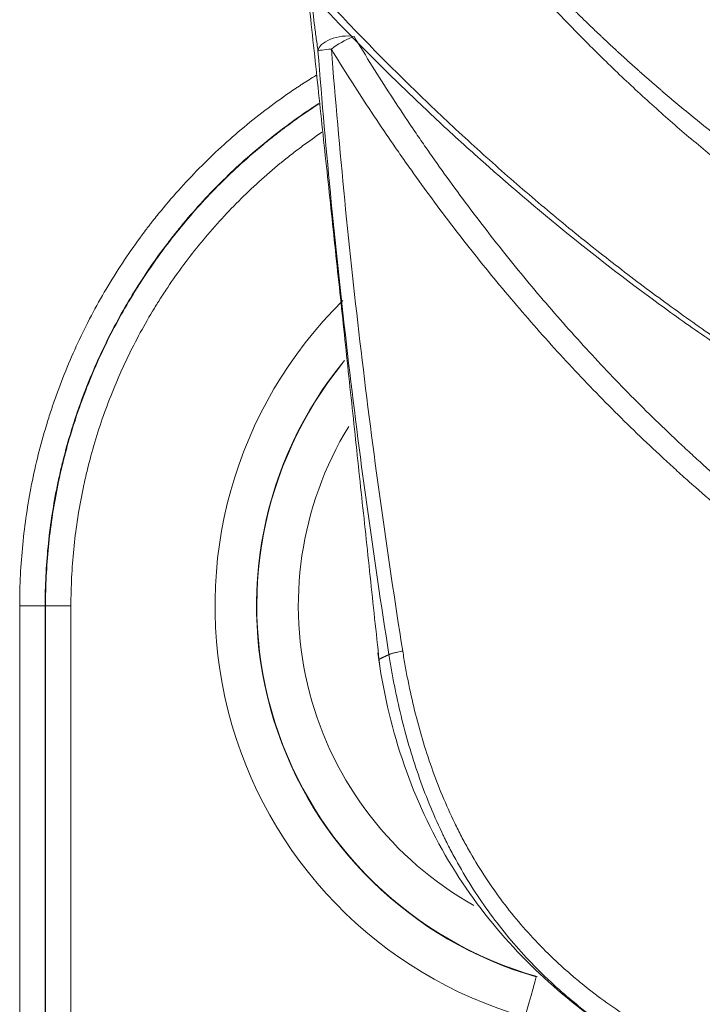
# Model space of a CAD drawing. Header units: millimetres. Extents: x 0 to 594, y 0 to 420.
# Tile 201 of 256: x 313.41 to 317.47, y 286.52 to 292.38. Entities that reach past the tile are written whole.
import ezdxf

# ---------------------------------------------------------------- set-up
doc = ezdxf.new("R2010")
doc.units = ezdxf.units.MM
doc.layers.add('1', color=7, linetype='Continuous', true_color=0xffffff)

msp = doc.modelspace()

# ---------------------------------------------------------------- linework, layer by layer
at = {"layer": '1', "color": 155, "linetype": 'Continuous', "lineweight": 13}
for p, q in [((313.4103, 285.3344), (313.4103, 288.8901)), ((313.4103, 288.8901), (313.5616, 288.8901)), ((313.5616, 288.8901), (313.5616, 285.3344)), ((313.5616, 288.8901), (313.5641, 288.8901)), ((313.5641, 285.3344), (313.5641, 288.8901)), ((313.5641, 288.8901), (313.7154, 288.8901)), ((313.7154, 288.8901), (313.7154, 285.3344))]:
    msp.add_line(p, q, dxfattribs=at)
for centre, major_axis, ratio, start_param, end_param in [((315.3347, 292.2044), (-0.1486, -0.0206), 0.504132, 4.181827, 6.155361), ((315.3347, 292.2044), (0.1284, 0.0776), 0.25904, 0.998195, 1.975736), ((315.3347, 292.2044), (-0.1495, -0.0116), 0.040157, 5.189185, 6.17278), ((317.121, 288.8901), (0, -2.5481), 0.999943, 3.918749, 6.003654), ((317.1157, 288.8901), (0, 2.0469), 0.999943, 1.022602, 2.630451), ((316.4154, 286.4409), (-0.069, -0.2403), 0.010258, 1.573741, 3.074724)]:
    msp.add_ellipse(centre, major_axis=major_axis, ratio=ratio, start_param=start_param, end_param=end_param, dxfattribs=at)
at = {"layer": '1', "color": 155, "linetype": 'Continuous', "lineweight": 18}
for centre, major_axis, start_param, end_param in [((317.1185, 288.8901), (0, 2.2987), 0.882728, 2.862061), ((317.1182, 288.8901), (0, -2.2963), 4.032795, 6.006174)]:
    msp.add_ellipse(centre, major_axis=major_axis, ratio=0.999943, start_param=start_param, end_param=end_param, dxfattribs=at)
for points, knots in [([(320.3607, 291.3895), (320.2161, 291.4523), (320.0554, 291.5272), (319.897, 291.6067), (319.8619, 291.6245), (319.8443, 291.6335), (319.7918, 291.6605), (319.757, 291.6787), (319.6529, 291.734), (319.5842, 291.7717), (319.38, 291.8871), (319.2465, 291.9673), (318.9844, 292.134), (318.8559, 292.2204), (318.6038, 292.3997), (318.4802, 292.4925), (318.238, 292.6842), (318.1193, 292.7833), (317.8868, 292.9876), (317.7731, 293.0929), (317.5504, 293.31), (317.4416, 293.4218), (317.3353, 293.5368)], [0, 0, 0, 0, 0.125, 0.140625, 0.140625, 0.15625, 0.15625, 0.1875, 0.1875, 0.25, 0.25, 0.375, 0.375, 0.5, 0.5, 0.625, 0.625, 0.75, 0.75, 0.875, 0.875, 1, 1, 1, 1]), ([(315.5425, 288.6091), (315.572, 288.3892), (315.6671, 287.9692), (315.9318, 287.3836), (316.2921, 286.8907), (316.7236, 286.4921), (317.1091, 286.2303), (317.3528, 286.1158), (317.4289, 286.084)], [0, 0, 0, 0, 0.175647, 0.353257, 0.53536, 0.722905, 0.914932, 1, 1, 1, 1])]:
    msp.add_open_spline(points, degree=3, knots=knots, dxfattribs=at)
at = {"layer": '1', "color": 155, "linetype": 'Continuous', "lineweight": 13}
for points, knots in [([(320.3005, 291.2519), (320.227, 291.2836), (320.1539, 291.3162), (320.0449, 291.3665), (320.0086, 291.3835), (319.9364, 291.418), (319.9004, 291.4355), (319.7212, 291.5238), (319.5798, 291.5981), (319.3012, 291.7538), (319.1639, 291.8352), (319.0117, 291.9308), (318.9949, 291.9415), (318.9612, 291.963), (318.9444, 291.9738), (318.8941, 292.0063), (318.8608, 292.0282), (318.7612, 292.0944), (318.6956, 292.1393), (318.5006, 292.2764), (318.3734, 292.3709), (318.1242, 292.566), (318.0024, 292.6667), (317.7639, 292.8742), (317.6474, 292.9811), (317.4197, 293.2012), (317.3085, 293.3143), (317.2, 293.4307)], [0, 0, 0, 0, 0.0625, 0.0625, 0.09375, 0.09375, 0.125, 0.125, 0.25, 0.25, 0.375, 0.375, 0.390625, 0.390625, 0.40625, 0.40625, 0.4375, 0.4375, 0.5, 0.5, 0.625, 0.625, 0.75, 0.75, 0.875, 0.875, 1, 1, 1, 1]), ([(319.8607, 290.1518), (319.7052, 290.2185), (319.5489, 290.2903), (319.314, 290.4062), (319.2357, 290.4462), (319.079, 290.5289), (319.0006, 290.5716), (318.7658, 290.7039), (318.6095, 290.7977), (318.2985, 290.9967), (318.1438, 291.102), (317.9137, 291.2685), (317.761, 291.3824), (317.5344, 291.5621), (317.3106, 291.7506), (317.1636, 291.8822), (317.0178, 292.0167), (316.9455, 292.0855), (316.8024, 292.226), (316.6605, 292.3694), (316.4524, 292.5936), (316.3169, 292.7491), (316.2501, 292.8283)], [0, 0, 0, 0, 0.125, 0.125, 0.1875, 0.1875, 0.25, 0.25, 0.375, 0.375, 0.5, 0.5, 0.5625, 0.625, 0.6875, 0.75, 0.75, 0.8125, 0.8125, 0.875, 0.9375, 1, 1, 1, 1]), ([(316.2944, 292.8724), (316.2992, 292.8672), (316.3087, 292.8566), (316.3229, 292.8408), (316.3372, 292.8251), (316.3516, 292.8094), (316.3659, 292.7937), (316.3803, 292.7781), (316.3946, 292.7626), (316.4091, 292.747), (316.4235, 292.7315), (316.4379, 292.7161), (316.4524, 292.7007), (316.4669, 292.6853), (316.4814, 292.67), (316.496, 292.6547), (316.5105, 292.6394), (316.5251, 292.6242), (316.5397, 292.609), (316.5544, 292.5939), (316.569, 292.5788), (316.5837, 292.5637), (316.5984, 292.5487), (316.6131, 292.5337), (316.6279, 292.5188), (316.6427, 292.5039), (316.6575, 292.489), (316.6723, 292.4742), (316.6871, 292.4594), (316.702, 292.4446), (316.7169, 292.4299), (316.7318, 292.4152), (316.7467, 292.4006), (316.7617, 292.386), (316.7767, 292.3714), (316.7917, 292.3569), (316.8067, 292.3424), (316.8218, 292.328), (316.8369, 292.3135), (316.852, 292.2992), (316.8671, 292.2848), (316.8823, 292.2705), (316.8974, 292.2563), (316.9126, 292.242), (316.9279, 292.2278), (316.9431, 292.2137), (316.9584, 292.1995), (316.9737, 292.1854), (316.989, 292.1714), (317.0044, 292.1574), (317.0198, 292.1434), (317.0352, 292.1294), (317.0506, 292.1155), (317.0661, 292.1016), (317.0816, 292.0878), (317.0971, 292.074), (317.1126, 292.0602), (317.1282, 292.0465), (317.1438, 292.0328), (317.1594, 292.0191), (317.175, 292.0054), (317.1907, 291.9918), (317.2064, 291.9783), (317.2221, 291.9647), (317.2379, 291.9512), (317.2537, 291.9377), (317.2695, 291.9243), (317.2853, 291.9109), (317.3012, 291.8975), (317.317, 291.8842), (317.333, 291.8709), (317.3489, 291.8576), (317.3649, 291.8443), (317.3809, 291.8311), (317.3969, 291.8179), (317.413, 291.8048), (317.4291, 291.7917), (317.4452, 291.7786), (317.4613, 291.7655), (317.4775, 291.7525), (317.4937, 291.7395), (317.5099, 291.7265), (317.5262, 291.7136), (317.5425, 291.7007), (317.5588, 291.6878), (317.5752, 291.6749), (317.5915, 291.6621), (317.608, 291.6493), (317.6244, 291.6366), (317.6409, 291.6238), (317.6574, 291.6111), (317.6739, 291.5985), (317.6905, 291.5858), (317.7071, 291.5732), (317.7237, 291.5606), (317.7404, 291.548), (317.7571, 291.5355), (317.7738, 291.523), (317.7906, 291.5105), (317.8074, 291.4981), (317.8242, 291.4856), (317.841, 291.4733), (317.8579, 291.4609), (317.8749, 291.4485), (317.8918, 291.4362), (317.9088, 291.4239), (317.9258, 291.4117), (317.9429, 291.3994), (318.0057, 291.3545), (318.1146, 291.2783), (318.2708, 291.1731), (318.428, 291.0714), (318.5862, 290.9728), (318.7458, 290.8774), (318.8563, 290.814), (318.9165, 290.7801), (318.9259, 290.7748), (318.9354, 290.7695), (318.9448, 290.7643), (318.9542, 290.759), (318.9636, 290.7538), (318.9731, 290.7485), (318.9825, 290.7433), (318.9919, 290.7381), (319.0014, 290.7329), (319.0108, 290.7277), (319.0202, 290.7226), (319.0296, 290.7174), (319.0391, 290.7123), (319.0485, 290.7071), (319.0579, 290.702), (319.0673, 290.6969), (319.0768, 290.6918), (319.0862, 290.6868), (319.0956, 290.6817), (319.105, 290.6766), (319.1145, 290.6716), (319.1239, 290.6666), (319.1333, 290.6615), (319.1427, 290.6565), (319.1522, 290.6515), (319.1616, 290.6466), (319.171, 290.6416), (319.1804, 290.6366), (319.1899, 290.6317), (319.1993, 290.6268), (319.2087, 290.6218), (319.2181, 290.6169), (319.2276, 290.612), (319.237, 290.6071), (319.2464, 290.6023), (319.2558, 290.5974), (319.2653, 290.5926), (319.2747, 290.5877), (319.2841, 290.5829), (319.2935, 290.5781), (319.303, 290.5733), (319.3124, 290.5685), (319.3218, 290.5637), (319.3313, 290.5589), (319.3407, 290.5542), (319.3501, 290.5494), (319.3596, 290.5447), (319.369, 290.54), (319.3784, 290.5352), (319.3878, 290.5305), (319.3973, 290.5259), (319.4067, 290.5212), (319.4161, 290.5165), (319.4256, 290.5119), (319.435, 290.5072), (319.4445, 290.5026), (319.4539, 290.498), (319.4633, 290.4934), (319.4728, 290.4888), (319.4822, 290.4842), (319.4917, 290.4796), (319.5011, 290.475), (319.5105, 290.4705), (319.52, 290.4659), (319.5294, 290.4614), (319.5389, 290.4569), (319.5483, 290.4524), (319.5578, 290.4479), (319.5672, 290.4434), (319.5767, 290.4389), (319.5861, 290.4344), (319.5956, 290.43), (319.605, 290.4255), (319.6145, 290.4211), (319.6239, 290.4167), (319.6334, 290.4122), (319.6428, 290.4078), (319.6523, 290.4035), (319.6618, 290.3991), (319.6712, 290.3947), (319.6807, 290.3903), (319.6902, 290.386), (319.6996, 290.3816), (319.7091, 290.3773), (319.7186, 290.373), (319.728, 290.3687), (319.7375, 290.3644), (319.747, 290.3601), (319.7565, 290.3558), (319.7659, 290.3516), (319.7754, 290.3473), (319.7849, 290.3431), (319.7944, 290.3388), (319.8039, 290.3346), (319.8133, 290.3304), (319.8228, 290.3262), (319.8323, 290.322), (319.8418, 290.3178), (319.8513, 290.3136), (319.8608, 290.3094), (319.8703, 290.3053), (319.8798, 290.3011), (319.8893, 290.297), (319.8988, 290.2929), (319.9083, 290.2888), (319.9146, 290.286), (319.9178, 290.2847)], [0, 0, 0, 0, 0.004765, 0.009527, 0.014285, 0.01904, 0.023792, 0.02854, 0.033286, 0.038028, 0.042767, 0.047503, 0.052236, 0.056966, 0.061693, 0.066418, 0.071139, 0.075858, 0.080574, 0.085287, 0.089997, 0.094705, 0.099411, 0.104113, 0.108814, 0.113511, 0.118207, 0.1229, 0.12759, 0.132279, 0.136965, 0.141649, 0.146331, 0.151011, 0.155688, 0.160364, 0.165038, 0.16971, 0.17438, 0.179048, 0.183715, 0.18838, 0.193043, 0.197704, 0.202365, 0.207023, 0.21168, 0.216336, 0.220991, 0.225644, 0.230296, 0.234947, 0.239597, 0.244245, 0.248893, 0.25354, 0.258186, 0.262831, 0.267475, 0.272119, 0.276762, 0.281404, 0.286046, 0.290687, 0.295328, 0.299969, 0.304609, 0.309249, 0.313889, 0.318528, 0.323168, 0.327808, 0.332447, 0.337087, 0.341727, 0.346367, 0.351008, 0.355649, 0.36029, 0.364932, 0.369575, 0.374218, 0.378862, 0.383506, 0.388152, 0.392798, 0.397445, 0.402093, 0.406743, 0.411393, 0.416045, 0.420698, 0.425353, 0.430009, 0.434666, 0.439325, 0.443986, 0.448648, 0.453312, 0.457978, 0.462646, 0.467316, 0.471988, 0.476662, 0.481338, 0.486017, 0.490698, 0.495381, 0.500067, 0.542335, 0.58427, 0.62593, 0.667377, 0.708671, 0.749875, 0.752278, 0.754679, 0.757079, 0.759477, 0.761873, 0.764268, 0.766661, 0.769053, 0.771443, 0.773832, 0.776219, 0.778605, 0.780989, 0.783371, 0.785753, 0.788132, 0.790511, 0.792888, 0.795263, 0.797637, 0.80001, 0.802381, 0.804751, 0.807119, 0.809486, 0.811852, 0.814217, 0.81658, 0.818941, 0.821302, 0.823661, 0.826019, 0.828376, 0.830731, 0.833085, 0.835438, 0.83779, 0.84014, 0.84249, 0.844838, 0.847184, 0.84953, 0.851875, 0.854218, 0.85656, 0.858902, 0.861242, 0.86358, 0.865918, 0.868255, 0.870591, 0.872925, 0.875259, 0.877591, 0.879923, 0.882253, 0.884583, 0.886911, 0.889239, 0.891565, 0.893891, 0.896215, 0.898539, 0.900861, 0.903183, 0.905504, 0.907824, 0.910143, 0.912461, 0.914778, 0.917095, 0.919411, 0.921725, 0.924039, 0.926352, 0.928665, 0.930976, 0.933287, 0.935597, 0.937906, 0.940214, 0.942522, 0.944829, 0.947135, 0.94944, 0.951745, 0.954049, 0.956353, 0.958655, 0.960957, 0.963259, 0.965559, 0.96786, 0.970159, 0.972458, 0.974756, 0.977054, 0.979351, 0.981647, 0.983943, 0.986239, 0.988534, 0.990828, 0.993122, 0.995415, 0.997708, 1, 1, 1, 1]), ([(315.1918, 292.5446), (315.2846, 292.444), (315.4716, 292.2467), (315.7557, 291.9626), (315.9472, 291.7811), (316.1396, 291.6036), (316.2362, 291.5168), (316.4302, 291.3473), (316.6249, 291.1819), (316.9189, 290.9458), (317.1157, 290.7966), (317.3129, 290.6515), (317.4116, 290.581), (317.6093, 290.444), (317.8072, 290.311), (318.1041, 290.1237), (318.4005, 289.9484), (318.5976, 289.8394), (318.7451, 289.7605), (318.7942, 289.7347), (318.8923, 289.684), (318.9413, 289.6592), (319.0881, 289.5861), (319.2832, 289.4924), (319.5736, 289.3629), (319.7654, 289.2836), (319.8607, 289.2458)], [0, 0, 0, 0, 0.0625, 0.125, 0.1875, 0.1875, 0.25, 0.25, 0.3125, 0.375, 0.4375, 0.4375, 0.5, 0.5, 0.5625, 0.625, 0.6875, 0.75, 0.75, 0.78125, 0.78125, 0.8125, 0.8125, 0.875, 0.9375, 1, 1, 1, 1]), ([(315.186, 292.1935), (315.1841, 292.2071), (315.1822, 292.2207), (315.1785, 292.248), (315.1729, 292.2889), (315.1605, 292.3844), (315.1507, 292.4664), (315.1446, 292.5211)], [0, 0, 0, 0, 0.125, 0.125, 0.25, 0.5, 1, 1, 1, 1]), ([(319.8583, 289.2121), (319.6259, 289.3053), (319.3975, 289.4056), (319.0617, 289.5659), (318.9509, 289.621), (318.7315, 289.7344), (318.623, 289.7927), (318.3011, 289.972), (318.0911, 290.0976), (317.7834, 290.2939), (317.682, 290.3606), (317.4816, 290.4967), (317.3826, 290.566), (317.0893, 290.7773), (316.8986, 290.9228), (316.5267, 291.2219), (316.3455, 291.3754), (316.0808, 291.6108), (315.9937, 291.69), (315.8218, 291.8502), (315.737, 291.931), (315.4862, 292.1756), (315.3235, 292.3415), (315.1654, 292.5098)], [0, 0, 0, 0, 0.125, 0.125, 0.1875, 0.1875, 0.25, 0.25, 0.375, 0.375, 0.4375, 0.4375, 0.5, 0.5, 0.625, 0.625, 0.75, 0.75, 0.8125, 0.8125, 0.875, 0.875, 1, 1, 1, 1]), ([(315.4009, 292.2794), (315.472, 292.1612), (315.545, 292.0443), (315.6574, 291.871), (315.7143, 291.7848), (315.782, 291.6851), (315.8113, 291.6425), (315.8309, 291.6142), (315.8408, 291.6001), (315.9295, 291.473), (316.0102, 291.3617), (316.1753, 291.1422), (316.2597, 291.034), (316.4324, 290.8208), (316.5207, 290.7159), (316.7013, 290.5092), (316.7936, 290.4076), (316.9824, 290.2076), (317.0789, 290.1093), (317.2269, 289.9644), (317.2768, 289.9165), (317.3398, 289.8573), (317.3524, 289.8454), (317.3778, 289.8218), (317.4159, 289.7866), (317.4543, 289.7516), (317.5827, 289.6357), (317.6872, 289.5452), (317.8999, 289.3687), (318.0081, 289.2828), (318.2283, 289.1155), (318.3403, 289.0342), (318.5683, 288.8763), (318.6843, 288.7998), (318.8614, 288.6888), (318.9209, 288.6525), (319.0411, 288.581), (319.1018, 288.546), (319.1936, 288.4944), (319.2243, 288.4774), (319.2706, 288.4521), (319.2861, 288.4437), (319.3171, 288.4269), (319.3327, 288.4186), (319.3638, 288.4021), (319.3794, 288.3939), (319.4106, 288.3775), (319.4263, 288.3693), (319.4576, 288.3532), (319.4732, 288.3451), (319.5047, 288.3292), (319.5204, 288.3213), (319.5519, 288.3056), (319.5677, 288.2978), (319.5915, 288.2864), (319.5994, 288.2826), (319.6153, 288.275), (319.6233, 288.2713), (319.6631, 288.2528), (319.6952, 288.2385), (319.7598, 288.2108), (319.7923, 288.1974), (319.8577, 288.1716), (319.8906, 288.1591), (319.9898, 288.1229), (320.0567, 288.1006), (320.192, 288.0596), (320.2604, 288.0409), (320.3297, 288.024)], [0, 0, 0, 0, 0.0625, 0.0625, 0.09375, 0.109375, 0.117187, 0.117187, 0.125, 0.125, 0.1875, 0.1875, 0.25, 0.25, 0.3125, 0.3125, 0.375, 0.375, 0.4375, 0.4375, 0.46875, 0.46875, 0.476562, 0.476562, 0.484375, 0.5, 0.5, 0.5625, 0.5625, 0.625, 0.625, 0.6875, 0.6875, 0.75, 0.75, 0.78125, 0.78125, 0.8125, 0.8125, 0.828125, 0.828125, 0.835937, 0.835937, 0.84375, 0.84375, 0.851562, 0.851562, 0.859375, 0.859375, 0.867187, 0.867187, 0.875, 0.875, 0.882812, 0.882812, 0.886719, 0.886719, 0.890625, 0.890625, 0.90625, 0.90625, 0.921875, 0.921875, 0.9375, 0.9375, 0.96875, 0.96875, 1, 1, 1, 1]), ([(315.6085, 288.5984), (315.5615, 288.8963), (315.5174, 289.1946), (315.4352, 289.7921), (315.3971, 290.0913), (315.3267, 290.6904), (315.2945, 290.9904), (315.2358, 291.5913), (315.2094, 291.8922), (315.186, 292.1935)], [0, 0, 0, 0, 0.25, 0.25, 0.5, 0.5, 0.75, 0.75, 1, 1, 1, 1]), ([(315.2656, 292.2044), (315.2892, 291.9039), (315.3158, 291.6039), (315.3747, 291.0048), (315.4072, 290.7057), (315.478, 290.1083), (315.5163, 289.8101), (315.599, 289.2144), (315.6433, 288.917), (315.6906, 288.62)], [0, 0, 0, 0, 0.25, 0.25, 0.5, 0.5, 0.75, 0.75, 1, 1, 1, 1]), ([(320.2992, 287.9194), (320.2288, 287.9362), (320.1592, 287.9548), (320.0216, 287.9957), (319.9535, 288.0179), (319.8526, 288.0539), (319.8191, 288.0664), (319.7525, 288.0921), (319.7194, 288.1054), (319.6536, 288.133), (319.6209, 288.1472), (319.5721, 288.1693), (319.5559, 288.1768), (319.5236, 288.192), (319.5075, 288.1997), (319.4753, 288.2153), (319.4593, 288.2233), (319.4273, 288.2392), (319.4113, 288.2473), (319.3635, 288.2716), (319.3317, 288.288), (319.2842, 288.3129), (319.2683, 288.3212), (319.2367, 288.338), (319.1894, 288.3633), (319.1424, 288.3889), (319.0489, 288.4407), (318.9871, 288.4759), (318.8645, 288.5476), (318.8038, 288.5841), (318.6232, 288.6956), (318.5049, 288.7725), (318.2723, 288.9311), (318.158, 289.0129), (317.9333, 289.1811), (317.8228, 289.2676), (317.6056, 289.4452), (317.4988, 289.5363), (317.3676, 289.653), (317.3284, 289.6882), (317.2895, 289.7238), (317.2636, 289.7475), (317.2507, 289.7595), (317.1862, 289.8192), (317.1352, 289.8674), (316.984, 290.0134), (316.8853, 290.1125), (316.6922, 290.3141), (316.5978, 290.4167), (316.413, 290.6251), (316.3226, 290.7311), (316.1457, 290.9462), (316.0593, 291.0554), (315.8901, 291.2771), (315.8075, 291.3895), (315.7166, 291.5179), (315.7065, 291.5322), (315.6864, 291.5608), (315.6564, 291.6038), (315.587, 291.7045), (315.5286, 291.7916), (315.4134, 291.9668), (315.3385, 292.0849), (315.2656, 292.2044)], [0, 0, 0, 0, 0.03125, 0.03125, 0.0625, 0.0625, 0.078125, 0.078125, 0.09375, 0.09375, 0.109375, 0.109375, 0.117187, 0.117187, 0.125, 0.125, 0.132812, 0.132812, 0.140625, 0.140625, 0.15625, 0.15625, 0.164062, 0.164062, 0.171875, 0.1875, 0.1875, 0.21875, 0.21875, 0.25, 0.25, 0.3125, 0.3125, 0.375, 0.375, 0.4375, 0.4375, 0.5, 0.5, 0.515625, 0.523437, 0.523437, 0.53125, 0.53125, 0.5625, 0.5625, 0.625, 0.625, 0.6875, 0.6875, 0.75, 0.75, 0.8125, 0.8125, 0.875, 0.875, 0.882812, 0.882812, 0.890625, 0.90625, 0.9375, 0.9375, 1, 1, 1, 1]), ([(313.4103, 288.8901), (313.4103, 288.9513), (313.4118, 289.0122), (313.4178, 289.1336), (313.4223, 289.1941), (313.4342, 289.3145), (313.4416, 289.3745), (313.4593, 289.4939), (313.4696, 289.5534), (313.4931, 289.6719), (313.5064, 289.7309), (313.5358, 289.8484), (313.5519, 289.9069), (313.5784, 289.9944), (313.5876, 290.0234), (313.5996, 290.0597), (313.602, 290.0669), (313.6069, 290.0814), (313.6093, 290.0887), (313.6168, 290.1104), (313.6421, 290.1824), (313.6694, 290.2533), (313.7159, 290.3654), (313.7404, 290.4207), (313.7921, 290.53), (313.8193, 290.5839), (313.8762, 290.6904), (313.9059, 290.743), (313.968, 290.8467), (314.0003, 290.8979), (314.0677, 290.9988), (314.1027, 291.0485), (314.1481, 291.1098), (314.1573, 291.122), (314.1712, 291.1403), (314.1758, 291.1464), (314.1852, 291.1585), (314.2086, 291.1887), (314.2324, 291.2184), (314.2903, 291.289), (314.3299, 291.335), (314.4112, 291.4247), (314.4529, 291.4685), (314.5382, 291.5539), (314.6256, 291.6371), (314.717, 291.716), (314.8103, 291.7927), (314.858, 291.83), (314.9554, 291.9024), (315.0051, 291.9375), (315.0623, 291.9757), (315.0686, 291.9799), (315.0814, 291.9884), (315.0878, 291.9926), (315.107, 292.0051), (315.1339, 292.0224), (315.161, 292.0393), (315.1752, 292.048)], [0, 0, 0, 0, 0.048137, 0.048137, 0.096274, 0.096274, 0.144411, 0.144411, 0.192548, 0.192548, 0.240685, 0.240685, 0.288823, 0.288823, 0.312891, 0.312891, 0.318908, 0.318908, 0.324925, 0.324925, 0.33696, 0.385097, 0.385097, 0.433234, 0.433234, 0.481371, 0.481371, 0.529508, 0.529508, 0.577645, 0.577645, 0.625782, 0.625782, 0.637817, 0.637817, 0.643834, 0.643834, 0.649851, 0.673919, 0.673919, 0.722056, 0.722056, 0.770194, 0.770194, 0.818331, 0.866468, 0.866468, 0.914605, 0.914605, 0.962742, 0.962742, 0.968759, 0.968759, 0.974776, 0.974776, 0.98681, 1, 1, 1, 1]), ([(315.195, 291.8826), (315.1899, 291.8793), (315.1848, 291.876), (315.1736, 291.8687), (315.1674, 291.8647), (315.1552, 291.8566), (315.1003, 291.8202), (315.0467, 291.7824), (314.9532, 291.7131), (314.9075, 291.6774), (314.818, 291.6039), (314.7303, 291.5284), (314.6465, 291.4487), (314.5646, 291.367), (314.5247, 291.325), (314.4467, 291.2391), (314.4087, 291.1951), (314.3531, 291.1276), (314.3348, 291.1048), (314.3123, 291.076), (314.3078, 291.0702), (314.2988, 291.0586), (314.2944, 291.0528), (314.281, 291.0353), (314.2722, 291.0236), (314.2286, 290.9649), (314.195, 290.9173), (314.1303, 290.8206), (314.0992, 290.7716), (314.0396, 290.6723), (314.011, 290.622), (313.9564, 290.52), (313.9303, 290.4683), (313.8806, 290.3637), (313.857, 290.3107), (313.8123, 290.2034), (313.7912, 290.1491), (313.7665, 290.0803), (313.7616, 290.0665), (313.7521, 290.0388), (313.7474, 290.0249), (313.7335, 289.9832), (313.7247, 289.9553), (313.6991, 289.8712), (313.6834, 289.8148), (313.6619, 289.7297), (313.6551, 289.7012), (313.6455, 289.6583), (313.6423, 289.644), (313.6378, 289.6225), (313.6363, 289.6153), (313.6333, 289.601), (313.6202, 289.5364), (313.6089, 289.4716), (313.5917, 289.3561), (313.5846, 289.2982), (313.5731, 289.1821), (313.5688, 289.1239), (313.563, 289.0072), (313.5616, 288.9488), (313.5616, 288.8901)], [0, 0, 0, 0, 0.005085, 0.005085, 0.011227, 0.011227, 0.017368, 0.0665, 0.0665, 0.115631, 0.115631, 0.164763, 0.213894, 0.213894, 0.263026, 0.263026, 0.312158, 0.312158, 0.336723, 0.336723, 0.342865, 0.342865, 0.349006, 0.349006, 0.361289, 0.361289, 0.410421, 0.410421, 0.459552, 0.459552, 0.508684, 0.508684, 0.557816, 0.557816, 0.606947, 0.606947, 0.656079, 0.656079, 0.668362, 0.668362, 0.680645, 0.680645, 0.70521, 0.70521, 0.754342, 0.754342, 0.778908, 0.778908, 0.791191, 0.791191, 0.797332, 0.797332, 0.803474, 0.852605, 0.852605, 0.901737, 0.901737, 0.950868, 0.950868, 1, 1, 1, 1]), ([(313.5641, 288.8901), (313.5641, 288.9487), (313.5656, 289.0072), (313.5714, 289.1237), (313.5757, 289.1819), (313.5871, 289.2978), (313.5943, 289.3556), (313.6114, 289.471), (313.6214, 289.5285), (313.6357, 289.6001), (313.6401, 289.6216), (313.6448, 289.6431), (313.6479, 289.6574), (313.6495, 289.6646), (313.6576, 289.7003), (313.6643, 289.7287), (313.6857, 289.8136), (313.7013, 289.8697), (313.735, 289.9807), (313.7532, 290.0357), (313.7923, 290.1446), (313.8131, 290.1985), (313.8574, 290.3052), (313.8808, 290.358), (313.9303, 290.4627), (313.9824, 290.5662), (314.0397, 290.6676), (314.0773, 290.7302), (314.0849, 290.7427), (314.0964, 290.7614), (314.1003, 290.7677), (314.108, 290.7801), (314.1275, 290.8111), (314.1474, 290.8417), (314.196, 290.9144), (314.2295, 290.9619), (314.2986, 291.0551), (314.3343, 291.1007), (314.4076, 291.1901), (314.483, 291.2776), (314.5627, 291.3614), (314.6445, 291.4433), (314.6864, 291.4833), (314.7725, 291.5615), (314.8166, 291.5996), (314.8674, 291.6414), (314.8731, 291.646), (314.8844, 291.6552), (314.8902, 291.6598), (314.9073, 291.6736), (314.9417, 291.7008), (314.9765, 291.7273), (315.0467, 291.7795), (315.0942, 291.8129), (315.1585, 291.856), (315.1748, 291.8667), (315.1911, 291.8773)], [0, 0, 0, 0, 0.049174, 0.049174, 0.098348, 0.098348, 0.147522, 0.147522, 0.196696, 0.196696, 0.208989, 0.215136, 0.215136, 0.221282, 0.221282, 0.245869, 0.245869, 0.295043, 0.295043, 0.344217, 0.344217, 0.393391, 0.393391, 0.442565, 0.442565, 0.491739, 0.540913, 0.540913, 0.553206, 0.553206, 0.559353, 0.559353, 0.5655, 0.590087, 0.590087, 0.63926, 0.63926, 0.688434, 0.688434, 0.737608, 0.786782, 0.786782, 0.835956, 0.835956, 0.88513, 0.88513, 0.891277, 0.891277, 0.897423, 0.897423, 0.909717, 0.934304, 0.934304, 0.983478, 0.983478, 1, 1, 1, 1]), ([(315.2089, 291.7084), (315.1703, 291.6822), (315.1321, 291.6551), (315.072, 291.6106), (315.0497, 291.5937), (315.0166, 291.5678), (315.0056, 291.5591), (314.9891, 291.5459), (314.9836, 291.5415), (314.9727, 291.5327), (314.9237, 291.4928), (314.8761, 291.4517), (314.7934, 291.3769), (314.7531, 291.3385), (314.6746, 291.2601), (314.5981, 291.1797), (314.4894, 291.0539), (314.421, 290.9664), (314.3546, 290.8772), (314.3224, 290.8316), (314.2757, 290.7619), (314.2604, 290.7384), (314.2416, 290.7088), (314.2379, 290.7029), (314.2305, 290.691), (314.2267, 290.685), (314.2157, 290.6671), (314.2084, 290.6551), (314.1723, 290.595), (314.1172, 290.4977), (314.0672, 290.3984), (314.0196, 290.2981), (313.9971, 290.2475), (313.9546, 290.1451), (313.9346, 290.0934), (313.8971, 289.989), (313.8796, 289.9362), (313.8472, 289.8297), (313.8322, 289.776), (313.8117, 289.6945), (313.8052, 289.6673), (313.7974, 289.633), (313.7959, 289.6262), (313.7929, 289.6124), (313.7885, 289.5918), (313.7842, 289.5712), (313.7705, 289.5025), (313.7609, 289.4473), (313.7444, 289.3367), (313.7375, 289.2812), (313.7265, 289.17), (313.7224, 289.1142), (313.7168, 289.0024), (313.7154, 288.9463), (313.7154, 288.8901)], [0, 0, 0, 0, 0.042266, 0.042266, 0.06747, 0.06747, 0.080072, 0.080072, 0.086372, 0.086372, 0.092673, 0.14308, 0.14308, 0.193487, 0.193487, 0.243894, 0.294301, 0.344709, 0.344709, 0.395116, 0.395116, 0.420319, 0.420319, 0.42662, 0.42662, 0.432921, 0.432921, 0.445523, 0.445523, 0.49593, 0.546337, 0.546337, 0.596744, 0.596744, 0.647151, 0.647151, 0.697558, 0.697558, 0.747965, 0.747965, 0.773168, 0.773168, 0.779469, 0.779469, 0.78577, 0.798372, 0.798372, 0.848779, 0.848779, 0.899186, 0.899186, 0.949593, 0.949593, 1, 1, 1, 1]), ([(315.6085, 288.5984), (315.6093, 288.599), (315.6105, 288.5996), (315.6135, 288.601), (315.6154, 288.6017), (315.6199, 288.6033), (315.6251, 288.605), (315.6349, 288.6077), (315.6465, 288.6106), (315.6598, 288.6136), (315.6745, 288.6168), (315.6851, 288.6189), (315.6906, 288.62)], [0, 0, 0, 0, 0.125, 0.125, 0.25, 0.25, 0.375, 0.5, 0.625, 0.75, 0.875, 1, 1, 1, 1]), ([(315.6906, 288.62), (315.6953, 288.5901), (315.7003, 288.5603), (315.7108, 288.501), (315.7163, 288.4714), (315.734, 288.3831), (315.747, 288.3247), (315.7755, 288.2088), (315.7911, 288.1513), (315.825, 288.0373), (315.8433, 287.9809), (315.8828, 287.8689), (315.904, 287.8135), (315.9496, 287.7038), (315.974, 287.6495), (316.0065, 287.5824), (316.0131, 287.569), (316.0265, 287.5425), (316.0468, 287.5029), (316.0679, 287.464), (316.1111, 287.387), (316.1413, 287.3369), (316.2362, 287.1903), (316.3051, 287.0973), (316.4541, 286.9207), (316.5342, 286.8372), (316.6252, 286.7532), (316.6306, 286.7483), (316.6414, 286.7385), (316.6576, 286.7239), (316.6958, 286.6902), (316.729, 286.6623), (316.7961, 286.6074), (316.8417, 286.5723), (316.9345, 286.5047), (316.9817, 286.4722), (317.0778, 286.4098), (317.1266, 286.3799), (317.2257, 286.3223), (317.3263, 286.2671), (317.4297, 286.2163), (317.5084, 286.1799), (317.5479, 286.162), (317.5879, 286.1448), (317.608, 286.1362), (317.6147, 286.1334), (317.628, 286.1278), (317.6884, 286.1027), (317.7491, 286.079), (317.8577, 286.0391), (317.9123, 286.0202), (318.0221, 285.9844), (318.0773, 285.9675), (318.1883, 285.9356), (318.2999, 285.9056), (318.4126, 285.8792), (318.5258, 285.8546), (318.5827, 285.8431), (318.6971, 285.8218), (318.7545, 285.8121), (318.9277, 285.7851), (319.0442, 285.7703), (319.1911, 285.7557), (319.2205, 285.753), (319.2796, 285.7479), (319.3091, 285.7456), (319.3978, 285.7391), (319.4569, 285.7355), (319.6346, 285.7271), (319.7534, 285.7243), (319.8724, 285.7243)], [0, 0, 0, 0, 0.015625, 0.015625, 0.03125, 0.03125, 0.0625, 0.0625, 0.09375, 0.09375, 0.125, 0.125, 0.15625, 0.15625, 0.1875, 0.1875, 0.195312, 0.195312, 0.203125, 0.21875, 0.21875, 0.25, 0.25, 0.3125, 0.3125, 0.375, 0.375, 0.378906, 0.378906, 0.382812, 0.390625, 0.40625, 0.40625, 0.4375, 0.4375, 0.46875, 0.46875, 0.5, 0.5, 0.53125, 0.5625, 0.5625, 0.578125, 0.585937, 0.585937, 0.589844, 0.589844, 0.59375, 0.625, 0.625, 0.65625, 0.65625, 0.6875, 0.6875, 0.71875, 0.75, 0.75, 0.78125, 0.78125, 0.8125, 0.8125, 0.875, 0.875, 0.890625, 0.890625, 0.90625, 0.90625, 0.9375, 0.9375, 1, 1, 1, 1]), ([(315.5483, 288.5675), (315.5482, 288.5675), (315.5483, 288.5676), (315.5483, 288.5679), (315.5484, 288.5681), (315.5486, 288.5684), (315.5489, 288.5688), (315.5492, 288.5691), (315.5496, 288.5695), (315.5501, 288.5699), (315.5506, 288.5703), (315.5513, 288.5707), (315.5519, 288.5712), (315.5527, 288.5717), (315.5535, 288.5722), (315.5544, 288.5727), (315.5553, 288.5733), (315.5563, 288.5739), (315.5574, 288.5745), (315.5585, 288.5751), (315.5598, 288.5757), (315.561, 288.5764), (315.5624, 288.5771), (315.5638, 288.5778), (315.5653, 288.5786), (315.5668, 288.5794), (315.5685, 288.5802), (315.5701, 288.581), (315.5719, 288.5818), (315.5737, 288.5827), (315.5756, 288.5836), (315.5776, 288.5845), (315.5796, 288.5854), (315.5817, 288.5864), (315.5838, 288.5874), (315.586, 288.5884), (315.5883, 288.5894), (315.5907, 288.5905), (315.5931, 288.5916), (315.5955, 288.5926), (315.598, 288.5938), (315.6006, 288.5949), (315.6032, 288.596), (315.6058, 288.5972), (315.6076, 288.598), (315.6085, 288.5984)], [0, 0, 0, 0, 0.014399, 0.037862, 0.061325, 0.084788, 0.108251, 0.131715, 0.155178, 0.178642, 0.202106, 0.22557, 0.249035, 0.272499, 0.295964, 0.319428, 0.342893, 0.366358, 0.389823, 0.413288, 0.436753, 0.460219, 0.483684, 0.50715, 0.530616, 0.554081, 0.577547, 0.601013, 0.624479, 0.647946, 0.671412, 0.694878, 0.718345, 0.741811, 0.765278, 0.788745, 0.812213, 0.835681, 0.859151, 0.882622, 0.906095, 0.929569, 0.953044, 0.976521, 1, 1, 1, 1]), ([(317.4247, 286.0755), (317.375, 286.0995), (317.2729, 286.1514), (317.1736, 286.2076), (317.072, 286.2684), (317.022, 286.3), (316.9235, 286.3659), (316.8751, 286.4001), (316.78, 286.4715), (316.7333, 286.5086), (316.6646, 286.5664), (316.642, 286.5861), (316.6083, 286.6162), (316.5972, 286.6263), (316.575, 286.6468), (316.5639, 286.6571), (316.5093, 286.709), (316.4671, 286.7517), (316.3854, 286.8393), (316.3461, 286.8844), (316.2702, 286.9768), (316.2338, 287.0241), (316.1637, 287.1213), (316.1301, 287.171), (316.0659, 287.2729), (316.0352, 287.325), (315.9913, 287.405), (315.977, 287.4319), (315.9561, 287.4728), (315.9493, 287.4865), (315.9391, 287.5071), (315.9357, 287.514), (315.9291, 287.5279), (315.9257, 287.5348), (315.8961, 287.5974), (315.8714, 287.6536), (315.8252, 287.7671), (315.8037, 287.8243), (315.7636, 287.9399), (315.745, 287.9982), (315.7106, 288.1158), (315.6948, 288.175), (315.6658, 288.2945), (315.6526, 288.3547), (315.6347, 288.4456), (315.629, 288.476), (315.6183, 288.537), (315.6133, 288.5677), (315.6085, 288.5984)], [0, 0, 0, 0, 0.051683, 0.107467, 0.107467, 0.16325, 0.16325, 0.219033, 0.219033, 0.274817, 0.274817, 0.302708, 0.302708, 0.316654, 0.316654, 0.3306, 0.3306, 0.386383, 0.386383, 0.442167, 0.442167, 0.49795, 0.49795, 0.553733, 0.553733, 0.609517, 0.609517, 0.637408, 0.637408, 0.651354, 0.651354, 0.658327, 0.658327, 0.6653, 0.6653, 0.721083, 0.721083, 0.776867, 0.776867, 0.83265, 0.83265, 0.888433, 0.888433, 0.944217, 0.944217, 0.972108, 0.972108, 1, 1, 1, 1])]:
    msp.add_open_spline(points, degree=3, knots=knots, dxfattribs=at)
at = {"layer": '1', "color": 155, "linetype": 'Continuous', "lineweight": 18}
msp.add_open_spline([(315.1263, 292.5379), (315.5534, 288.5326)], degree=1, dxfattribs=at)

doc.saveas('drawing.dxf')
